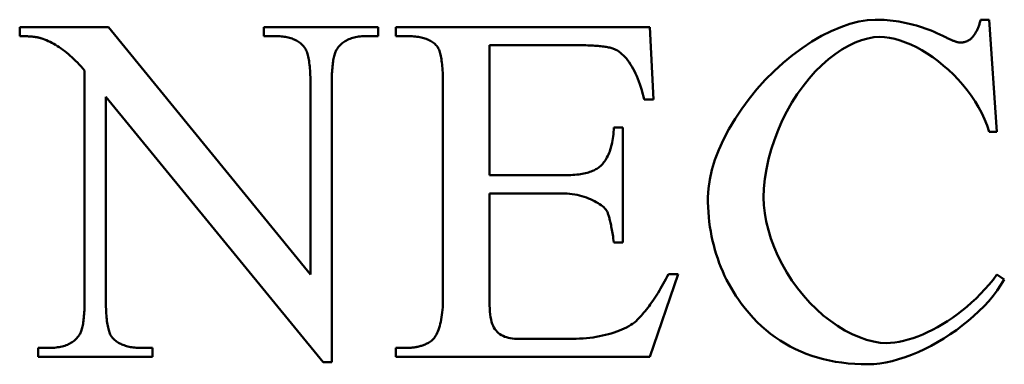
# Model space of a CAD drawing. Header units: millimetres. Extents: x 163 to 2699, y 224 to 730.
# Tile 30 of 168: x 217.56 to 222.05, y 455.94 to 457.51. Entities that reach past the tile are written whole.
import ezdxf

# ---------------------------------------------------------------- set-up
doc = ezdxf.new("R2010")
doc.units = ezdxf.units.MM
doc.layers.add('可見 (ISO)', color=7, linetype='Continuous', lineweight=50)

msp = doc.modelspace()

# ---------------------------------------------------------------- linework, layer by layer
at = {"layer": '可見 (ISO)'}
for p, q in [((221.9384, 457.5101), (221.9776, 457.5101)), ((221.9776, 457.5101), (222.0119, 457.0003)), ((217.5646, 457.4353), (217.5646, 457.4757)), ((217.5646, 457.4757), (217.9691, 457.4757)), ((217.9691, 457.4757), (218.8882, 456.3495)), ((218.6762, 457.4757), (219.197, 457.4757)), ((218.6762, 457.4353), (218.6762, 457.4757)), ((219.197, 457.4757), (219.197, 457.4353)), ((219.2766, 457.4757), (220.4335, 457.4757)), ((219.2766, 457.4353), (219.2766, 457.4757)), ((220.4335, 457.4757), (220.4494, 457.1461)), ((218.7276, 457.4353), (218.6762, 457.4353)), ((219.197, 457.4353), (219.1443, 457.4353)), ((219.3293, 457.4353), (219.2766, 457.4353)), ((220.1149, 457.3936), (219.7031, 457.3936)), ((219.7031, 457.3936), (219.7031, 456.8017)), ((217.86, 456.2355), (217.86, 457.2784)), ((218.8882, 456.3495), (218.8882, 457.2159)), ((218.985, 457.2159), (218.985, 455.9512)), ((219.4911, 456.2417), (219.4911, 457.2147)), ((217.9568, 457.1596), (217.9568, 456.2355)), ((218.9458, 455.9512), (217.9568, 457.1596)), ((220.4494, 457.1461), (220.4066, 457.1461)), ((220.2693, 457.0199), (220.3097, 457.0199)), ((220.3097, 457.0199), (220.3097, 456.4966)), ((222.0119, 457.0003), (221.9776, 457.0003)), ((219.7031, 456.8017), (220.0328, 456.8017)), ((219.7031, 456.7196), (219.7031, 456.2257)), ((220.0328, 456.7196), (219.7031, 456.7196)), ((220.3097, 456.4966), (220.2693, 456.4966)), ((220.5622, 456.352), (220.4323, 455.9757)), ((220.5181, 456.352), (220.5622, 456.352)), ((222.0119, 456.3495), (222.0463, 456.3275)), ((219.8269, 456.0578), (220.0818, 456.0578)), ((217.648, 456.0162), (217.6994, 456.0162)), ((217.648, 455.9757), (217.648, 456.0162)), ((218.1161, 456.0162), (218.1688, 456.0162)), ((218.1688, 456.0162), (218.1688, 455.9757)), ((219.2766, 456.0162), (219.3293, 456.0162)), ((219.2766, 455.9757), (219.2766, 456.0162)), ((218.1688, 455.9757), (217.648, 455.9757)), ((220.4323, 455.9757), (219.2766, 455.9757)), ((218.985, 455.9512), (218.9458, 455.9512))]:
    msp.add_line(p, q, dxfattribs=at)
at = {"layer": '可見 (ISO)', "flags": 128}
for points in [[(220.697, 456.7025), (220.6991, 456.7413), (220.7052, 456.7828), (220.7154, 456.8264), (220.7294, 456.8716), (220.7471, 456.9178), (220.7683, 456.9647), (220.7929, 457.0118), (220.8207, 457.0587), (220.8513, 457.1049), (220.8847, 457.1502), (220.9205, 457.194), (220.9585, 457.2361), (220.9983, 457.2761), (221.0397, 457.3138), (221.0824, 457.3489), (221.1259, 457.3811), (221.17, 457.4102), (221.2143, 457.4359), (221.2582, 457.458), (221.3016, 457.4765), (221.3438, 457.491), (221.3845, 457.5015), (221.4231, 457.5079), (221.4592, 457.5101)], [(221.4592, 457.5101), (221.4727, 457.5099), (221.4862, 457.5095), (221.4996, 457.5088), (221.5131, 457.5078), (221.5265, 457.5066), (221.5399, 457.5051), (221.5533, 457.5033), (221.5667, 457.5012), (221.5801, 457.4989), (221.5934, 457.4962), (221.6068, 457.4933), (221.6201, 457.4901), (221.6334, 457.4867), (221.6467, 457.4829), (221.66, 457.4789), (221.6733, 457.4747), (221.6866, 457.4701), (221.6998, 457.4652), (221.7131, 457.4601), (221.7263, 457.4547), (221.7395, 457.4491), (221.7527, 457.4431), (221.7659, 457.4369), (221.7791, 457.4304)], [(221.898, 457.4267), (221.9003, 457.4293), (221.9026, 457.432), (221.9048, 457.4347), (221.9069, 457.4375), (221.909, 457.4404), (221.9111, 457.4434), (221.9131, 457.4465), (221.915, 457.4496), (221.9169, 457.4528), (221.9187, 457.4561), (221.9205, 457.4594), (221.9222, 457.4629), (221.9238, 457.4664), (221.9254, 457.47), (221.927, 457.4736), (221.9285, 457.4774), (221.9299, 457.4812), (221.9313, 457.4851), (221.9326, 457.4891), (221.9339, 457.4931), (221.9351, 457.4972), (221.9363, 457.5014), (221.9374, 457.5057), (221.9384, 457.5101)], [(217.6615, 457.4255), (217.6587, 457.4263), (217.6559, 457.4271), (217.653, 457.4278), (217.6499, 457.4285), (217.6467, 457.4292), (217.6435, 457.4298), (217.6401, 457.4304), (217.6365, 457.4309), (217.6329, 457.4315), (217.6292, 457.432), (217.6253, 457.4324), (217.6213, 457.4328), (217.6172, 457.4332), (217.613, 457.4336), (217.6087, 457.4339), (217.6043, 457.4342), (217.5997, 457.4345), (217.595, 457.4347), (217.5903, 457.4349), (217.5854, 457.435), (217.5804, 457.4351), (217.5752, 457.4352), (217.57, 457.4353), (217.5646, 457.4353)], [(217.86, 457.2784), (217.8519, 457.2879), (217.8437, 457.2972), (217.8355, 457.3061), (217.8273, 457.3147), (217.8191, 457.323), (217.8109, 457.3311), (217.8026, 457.3388), (217.7943, 457.3462), (217.7861, 457.3534), (217.7778, 457.3603), (217.7695, 457.3668), (217.7612, 457.3731), (217.7529, 457.3791), (217.7445, 457.3848), (217.7362, 457.3902), (217.7279, 457.3953), (217.7196, 457.4001), (217.7113, 457.4046), (217.7029, 457.4088), (217.6946, 457.4127), (217.6863, 457.4164), (217.678, 457.4197), (217.6697, 457.4227), (217.6615, 457.4255)], [(218.8575, 457.3887), (218.854, 457.3925), (218.8503, 457.3962), (218.8464, 457.3996), (218.8424, 457.403), (218.8382, 457.4061), (218.8338, 457.4091), (218.8293, 457.4119), (218.8246, 457.4146), (218.8197, 457.4171), (218.8147, 457.4195), (218.8096, 457.4216), (218.8042, 457.4237), (218.7987, 457.4255), (218.7931, 457.4272), (218.7873, 457.4288), (218.7813, 457.4301), (218.7751, 457.4313), (218.7688, 457.4324), (218.7624, 457.4333), (218.7557, 457.434), (218.749, 457.4346), (218.742, 457.435), (218.7349, 457.4352), (218.7276, 457.4353)], [(219.1443, 457.4353), (219.1364, 457.4352), (219.1288, 457.4349), (219.1213, 457.4344), (219.114, 457.4337), (219.1069, 457.4328), (219.1, 457.4317), (219.0933, 457.4304), (219.0868, 457.4289), (219.0805, 457.4272), (219.0744, 457.4253), (219.0685, 457.4232), (219.0628, 457.4209), (219.0573, 457.4184), (219.052, 457.4157), (219.0468, 457.4128), (219.0419, 457.4097), (219.0372, 457.4064), (219.0326, 457.4029), (219.0283, 457.3992), (219.0241, 457.3953), (219.0202, 457.3912), (219.0164, 457.3869), (219.0129, 457.3824), (219.0095, 457.3777)], [(219.4629, 457.3912), (219.4595, 457.3948), (219.4558, 457.3982), (219.452, 457.4015), (219.448, 457.4047), (219.4438, 457.4076), (219.4394, 457.4105), (219.4349, 457.4132), (219.4301, 457.4157), (219.4252, 457.4181), (219.4201, 457.4203), (219.4148, 457.4224), (219.4093, 457.4243), (219.4037, 457.426), (219.3978, 457.4276), (219.3918, 457.4291), (219.3856, 457.4304), (219.3792, 457.4315), (219.3726, 457.4325), (219.3659, 457.4334), (219.3589, 457.4341), (219.3518, 457.4346), (219.3445, 457.435), (219.337, 457.4352), (219.3293, 457.4353)], [(221.4776, 457.4316), (221.452, 457.43), (221.4248, 457.4252), (221.3963, 457.4172), (221.3669, 457.406), (221.3368, 457.3916), (221.3064, 457.374), (221.2758, 457.3534), (221.2454, 457.3298), (221.2154, 457.3033), (221.186, 457.274), (221.1576, 457.2422), (221.1302, 457.2079), (221.1041, 457.1714), (221.0796, 457.1329), (221.0567, 457.0926), (221.0356, 457.0508), (221.0166, 457.0078), (220.9997, 456.9639), (220.9851, 456.9193), (220.9729, 456.8745), (220.9633, 456.8297), (220.9563, 456.7854), (220.9521, 456.7421), (220.9507, 456.7)], [(221.9776, 457.0003), (221.9681, 457.0287), (221.9568, 457.0569), (221.9437, 457.0846), (221.9291, 457.1118), (221.913, 457.1384), (221.8955, 457.1643), (221.8768, 457.1895), (221.857, 457.2139), (221.8361, 457.2374), (221.8143, 457.26), (221.7918, 457.2815), (221.7685, 457.3019), (221.7447, 457.3211), (221.7204, 457.339), (221.6958, 457.3556), (221.671, 457.3707), (221.646, 457.3844), (221.6211, 457.3964), (221.5962, 457.4069), (221.5716, 457.4156), (221.5473, 457.4225), (221.5235, 457.4275), (221.5002, 457.4306), (221.4776, 457.4316)], [(221.7791, 457.4304), (221.7829, 457.4284), (221.7867, 457.4265), (221.7903, 457.4247), (221.7939, 457.4229), (221.7973, 457.4213), (221.8007, 457.4197), (221.804, 457.4182), (221.8072, 457.4168), (221.8102, 457.4155), (221.8132, 457.4142), (221.8161, 457.4131), (221.8189, 457.412), (221.8216, 457.411), (221.8243, 457.4101), (221.8268, 457.4093), (221.8292, 457.4086), (221.8315, 457.408), (221.8338, 457.4074), (221.8359, 457.407), (221.838, 457.4066), (221.84, 457.4063), (221.8418, 457.4061), (221.8436, 457.4059), (221.8453, 457.4059)], [(221.8453, 457.4059), (221.8478, 457.4059), (221.8503, 457.406), (221.8528, 457.4062), (221.8553, 457.4065), (221.8577, 457.4068), (221.8601, 457.4072), (221.8624, 457.4077), (221.8647, 457.4082), (221.867, 457.4088), (221.8693, 457.4095), (221.8716, 457.4103), (221.8738, 457.4111), (221.876, 457.412), (221.8781, 457.413), (221.8802, 457.414), (221.8823, 457.4151), (221.8844, 457.4163), (221.8864, 457.4176), (221.8884, 457.4189), (221.8904, 457.4204), (221.8923, 457.4218), (221.8942, 457.4234), (221.8961, 457.425), (221.898, 457.4267)], [(218.8882, 457.2159), (218.8881, 457.2273), (218.888, 457.2383), (218.8877, 457.2489), (218.8873, 457.2592), (218.8868, 457.2691), (218.8863, 457.2787), (218.8856, 457.2879), (218.8848, 457.2967), (218.8839, 457.3052), (218.8828, 457.3133), (218.8817, 457.321), (218.8805, 457.3284), (218.8792, 457.3354), (218.8777, 457.3421), (218.8762, 457.3483), (218.8746, 457.3543), (218.8728, 457.3599), (218.8709, 457.3651), (218.869, 457.3699), (218.8669, 457.3744), (218.8647, 457.3785), (218.8624, 457.3823), (218.86, 457.3857), (218.8575, 457.3887)], [(219.0095, 457.3777), (219.0075, 457.3746), (219.0056, 457.3711), (219.0037, 457.3674), (219.002, 457.3633), (219.0003, 457.359), (218.9988, 457.3543), (218.9973, 457.3493), (218.9959, 457.3439), (218.9946, 457.3383), (218.9933, 457.3323), (218.9922, 457.3261), (218.9911, 457.3195), (218.9901, 457.3126), (218.9892, 457.3054), (218.9884, 457.2979), (218.9877, 457.29), (218.9871, 457.2819), (218.9865, 457.2734), (218.986, 457.2646), (218.9857, 457.2555), (218.9854, 457.2461), (218.9852, 457.2363), (218.985, 457.2263), (218.985, 457.2159)], [(219.4911, 457.2147), (219.4911, 457.2265), (219.4909, 457.2378), (219.4907, 457.2488), (219.4903, 457.2594), (219.4899, 457.2697), (219.4893, 457.2795), (219.4887, 457.289), (219.488, 457.298), (219.4871, 457.3067), (219.4862, 457.315), (219.4852, 457.323), (219.4841, 457.3305), (219.4828, 457.3377), (219.4815, 457.3445), (219.4801, 457.3509), (219.4786, 457.3569), (219.477, 457.3625), (219.4753, 457.3677), (219.4734, 457.3726), (219.4715, 457.3771), (219.4695, 457.3812), (219.4674, 457.3849), (219.4652, 457.3882), (219.4629, 457.3912)], [(220.2717, 457.3765), (220.268, 457.3779), (220.2639, 457.3792), (220.2596, 457.3805), (220.2551, 457.3817), (220.2504, 457.3829), (220.2454, 457.384), (220.2402, 457.385), (220.2347, 457.386), (220.229, 457.3869), (220.2231, 457.3878), (220.2169, 457.3886), (220.2105, 457.3893), (220.2038, 457.39), (220.1969, 457.3907), (220.1898, 457.3912), (220.1824, 457.3917), (220.1748, 457.3922), (220.167, 457.3926), (220.1589, 457.3929), (220.1506, 457.3932), (220.142, 457.3934), (220.1332, 457.3935), (220.1242, 457.3936), (220.1149, 457.3936)], [(220.4066, 457.1461), (220.4035, 457.1608), (220.4001, 457.1751), (220.3963, 457.1892), (220.3923, 457.2028), (220.388, 457.2161), (220.3834, 457.229), (220.3786, 457.2414), (220.3735, 457.2535), (220.3682, 457.2651), (220.3627, 457.2762), (220.357, 457.2869), (220.3511, 457.2971), (220.345, 457.3068), (220.3388, 457.316), (220.3325, 457.3247), (220.326, 457.3328), (220.3195, 457.3404), (220.3128, 457.3474), (220.3061, 457.3538), (220.2993, 457.3596), (220.2924, 457.3648), (220.2855, 457.3693), (220.2786, 457.3732), (220.2717, 457.3765)], [(220.2043, 456.8409), (220.2092, 456.8453), (220.2138, 456.8499), (220.2182, 456.8547), (220.2225, 456.8599), (220.2266, 456.8653), (220.2305, 456.871), (220.2342, 456.8769), (220.2377, 456.8831), (220.2411, 456.8897), (220.2442, 456.8964), (220.2472, 456.9035), (220.25, 456.9108), (220.2526, 456.9184), (220.255, 456.9262), (220.2573, 456.9344), (220.2594, 456.9428), (220.2612, 456.9515), (220.2629, 456.9604), (220.2645, 456.9696), (220.2658, 456.9791), (220.2669, 456.9889), (220.2679, 456.999), (220.2687, 457.0093), (220.2693, 457.0199)], [(220.0328, 456.8017), (220.0434, 456.8018), (220.0536, 456.802), (220.0636, 456.8023), (220.0733, 456.8028), (220.0827, 456.8034), (220.0918, 456.8042), (220.1005, 456.8051), (220.109, 456.8061), (220.1172, 456.8072), (220.1251, 456.8085), (220.1327, 456.81), (220.14, 456.8115), (220.147, 456.8132), (220.1537, 456.8151), (220.1601, 456.817), (220.1662, 456.8192), (220.172, 456.8214), (220.1775, 456.8238), (220.1828, 456.8263), (220.1877, 456.829), (220.1923, 456.8317), (220.1966, 456.8347), (220.2006, 456.8377), (220.2043, 456.8409)], [(220.2387, 456.6363), (220.2357, 456.6412), (220.232, 456.6462), (220.2277, 456.6511), (220.2227, 456.6561), (220.2171, 456.661), (220.211, 456.6658), (220.2042, 456.6706), (220.197, 456.6753), (220.1892, 456.6799), (220.181, 456.6843), (220.1724, 456.6886), (220.1633, 456.6927), (220.1538, 456.6965), (220.144, 456.7002), (220.1339, 456.7036), (220.1235, 456.7067), (220.1128, 456.7096), (220.1018, 456.7121), (220.0907, 456.7143), (220.0793, 456.7162), (220.0679, 456.7176), (220.0563, 456.7187), (220.0445, 456.7194), (220.0328, 456.7196)], [(220.849, 456.2184), (220.8366, 456.2357), (220.8247, 456.2532), (220.8133, 456.271), (220.8025, 456.289), (220.7922, 456.3073), (220.7825, 456.3258), (220.7732, 456.3446), (220.7645, 456.3637), (220.7564, 456.383), (220.7487, 456.4025), (220.7416, 456.4223), (220.735, 456.4423), (220.7289, 456.4626), (220.7234, 456.4832), (220.7184, 456.504), (220.7139, 456.525), (220.7099, 456.5463), (220.7065, 456.5679), (220.7036, 456.5897), (220.7012, 456.6117), (220.6994, 456.634), (220.698, 456.6566), (220.6973, 456.6794), (220.697, 456.7025)], [(220.9507, 456.7), (220.952, 456.6652), (220.9561, 456.6287), (220.9628, 456.5911), (220.9722, 456.5526), (220.9842, 456.5137), (220.9986, 456.4746), (221.0156, 456.4357), (221.0348, 456.3972), (221.0562, 456.3596), (221.0797, 456.323), (221.1052, 456.2877), (221.1323, 456.2539), (221.1611, 456.222), (221.1912, 456.192), (221.2224, 456.1643), (221.2545, 456.1389), (221.2872, 456.1161), (221.3203, 456.0959), (221.3535, 456.0786), (221.3865, 456.0643), (221.4189, 456.053), (221.4505, 456.0448), (221.4808, 456.0399), (221.5095, 456.0382)], [(220.2693, 456.4966), (220.268, 456.5055), (220.2666, 456.5142), (220.2653, 456.5226), (220.264, 456.5308), (220.2627, 456.5386), (220.2614, 456.5462), (220.2601, 456.5535), (220.2588, 456.5606), (220.2575, 456.5673), (220.2562, 456.5738), (220.2549, 456.5801), (220.2537, 456.586), (220.2524, 456.5917), (220.2511, 456.5971), (220.2499, 456.6023), (220.2486, 456.6071), (220.2473, 456.6117), (220.2461, 456.6161), (220.2448, 456.6201), (220.2436, 456.6239), (220.2424, 456.6274), (220.2411, 456.6306), (220.2399, 456.6336), (220.2387, 456.6363)], [(220.3771, 456.1449), (220.3829, 456.1507), (220.3886, 456.1568), (220.3944, 456.1631), (220.4001, 456.1697), (220.4059, 456.1765), (220.4117, 456.1835), (220.4175, 456.1908), (220.4233, 456.1984), (220.4291, 456.2062), (220.435, 456.2142), (220.4408, 456.2224), (220.4467, 456.2309), (220.4526, 456.2397), (220.4585, 456.2487), (220.4644, 456.2579), (220.4703, 456.2674), (220.4762, 456.2771), (220.4821, 456.2871), (220.4881, 456.2973), (220.4941, 456.3077), (220.5001, 456.3184), (220.506, 456.3294), (220.5121, 456.3405), (220.5181, 456.352)], [(222.0463, 456.3275), (222.0312, 456.3026), (222.0143, 456.2779), (221.9957, 456.2535), (221.9756, 456.2295), (221.9539, 456.2059), (221.9309, 456.1829), (221.9067, 456.1604), (221.8814, 456.1386), (221.8551, 456.1175), (221.828, 456.0973), (221.8001, 456.0779), (221.7716, 456.0595), (221.7426, 456.0422), (221.7133, 456.0259), (221.6836, 456.0109), (221.6539, 455.9971), (221.6242, 455.9847), (221.5946, 455.9737), (221.5652, 455.9641), (221.5362, 455.9562), (221.5076, 455.9498), (221.4797, 455.9452), (221.4525, 455.9424), (221.4262, 455.9414)], [(221.5095, 456.0382), (221.5281, 456.0389), (221.5475, 456.0408), (221.5675, 456.044), (221.5881, 456.0484), (221.6092, 456.0539), (221.6307, 456.0607), (221.6527, 456.0686), (221.6749, 456.0775), (221.6973, 456.0876), (221.7199, 456.0987), (221.7426, 456.1109), (221.7653, 456.124), (221.7879, 456.1381), (221.8104, 456.1532), (221.8327, 456.1692), (221.8547, 456.186), (221.8764, 456.2037), (221.8976, 456.2223), (221.9183, 456.2416), (221.9385, 456.2618), (221.958, 456.2827), (221.9768, 456.3043), (221.9948, 456.3266), (222.0119, 456.3495)], [(217.8355, 456.0738), (217.8375, 456.0769), (217.8394, 456.0803), (217.8412, 456.0841), (217.843, 456.0881), (217.8446, 456.0925), (217.8462, 456.0972), (217.8477, 456.1022), (217.8491, 456.1075), (217.8504, 456.1132), (217.8516, 456.1191), (217.8528, 456.1254), (217.8539, 456.132), (217.8548, 456.1389), (217.8557, 456.1461), (217.8565, 456.1536), (217.8573, 456.1615), (217.8579, 456.1696), (217.8585, 456.1781), (217.8589, 456.1869), (217.8593, 456.196), (217.8596, 456.2054), (217.8598, 456.2151), (217.8599, 456.2252), (217.86, 456.2355)], [(217.9568, 456.2355), (217.9568, 456.2242), (217.957, 456.2132), (217.9573, 456.2026), (217.9576, 456.1923), (217.9581, 456.1824), (217.9586, 456.1728), (217.9593, 456.1636), (217.9601, 456.1548), (217.9609, 456.1463), (217.9619, 456.1382), (217.963, 456.1305), (217.9642, 456.1231), (217.9654, 456.1161), (217.9668, 456.1094), (217.9683, 456.1031), (217.9699, 456.0972), (217.9716, 456.0916), (217.9733, 456.0864), (217.9752, 456.0816), (217.9772, 456.0771), (217.9793, 456.073), (217.9815, 456.0692), (217.9838, 456.0658), (217.9862, 456.0628)], [(219.4298, 456.0419), (219.4342, 456.0445), (219.4385, 456.0476), (219.4427, 456.0513), (219.4467, 456.0554), (219.4506, 456.0601), (219.4544, 456.0654), (219.458, 456.0711), (219.4615, 456.0774), (219.4648, 456.0841), (219.468, 456.0914), (219.471, 456.0991), (219.4738, 456.1073), (219.4764, 456.116), (219.4789, 456.1252), (219.4811, 456.1348), (219.4831, 456.1449), (219.4849, 456.1555), (219.4865, 456.1665), (219.4879, 456.178), (219.489, 456.1899), (219.4899, 456.2022), (219.4906, 456.2149), (219.491, 456.2281), (219.4911, 456.2417)], [(219.7031, 456.2257), (219.7033, 456.2098), (219.7039, 456.1949), (219.7048, 456.1811), (219.7062, 456.1683), (219.7079, 456.1564), (219.7102, 456.1454), (219.7128, 456.1352), (219.7159, 456.1258), (219.7195, 456.1171), (219.7235, 456.1091), (219.728, 456.1018), (219.7329, 456.0951), (219.7383, 456.0891), (219.7442, 456.0836), (219.7505, 456.0787), (219.7573, 456.0743), (219.7646, 456.0705), (219.7723, 456.0671), (219.7804, 456.0643), (219.7889, 456.062), (219.7978, 456.0602), (219.8072, 456.0589), (219.8169, 456.0581), (219.8269, 456.0578)], [(221.4262, 455.9414), (221.3954, 455.9419), (221.3652, 455.9434), (221.3356, 455.9458), (221.3066, 455.9491), (221.2782, 455.9534), (221.2504, 455.9587), (221.2231, 455.965), (221.1964, 455.9722), (221.1704, 455.9804), (221.1449, 455.9895), (221.1199, 455.9996), (221.0956, 456.0107), (221.0718, 456.0227), (221.0486, 456.0357), (221.0261, 456.0496), (221.004, 456.0645), (220.9826, 456.0804), (220.9618, 456.0972), (220.9415, 456.115), (220.9218, 456.1338), (220.9027, 456.1535), (220.8842, 456.1742), (220.8663, 456.1958), (220.849, 456.2184)], [(220.0818, 456.0578), (220.0977, 456.058), (220.1134, 456.0586), (220.1289, 456.0595), (220.1443, 456.0607), (220.1594, 456.0623), (220.1743, 456.0642), (220.1889, 456.0664), (220.2033, 456.069), (220.2174, 456.0718), (220.2311, 456.0749), (220.2445, 456.0784), (220.2575, 456.0821), (220.2701, 456.086), (220.2824, 456.0902), (220.2941, 456.0947), (220.3055, 456.0994), (220.3163, 456.1044), (220.3267, 456.1095), (220.3365, 456.1149), (220.3458, 456.1205), (220.3545, 456.1263), (220.3627, 456.1323), (220.3702, 456.1385), (220.3771, 456.1449)], [(217.6994, 456.0162), (217.7074, 456.0163), (217.7152, 456.0166), (217.7227, 456.0171), (217.7301, 456.0178), (217.7373, 456.0187), (217.7443, 456.0198), (217.751, 456.0211), (217.7576, 456.0226), (217.764, 456.0243), (217.7701, 456.0262), (217.7761, 456.0283), (217.7819, 456.0306), (217.7874, 456.0331), (217.7928, 456.0358), (217.798, 456.0387), (217.8029, 456.0418), (217.8077, 456.0451), (217.8123, 456.0486), (217.8166, 456.0523), (217.8208, 456.0562), (217.8248, 456.0603), (217.8285, 456.0646), (217.8321, 456.0691), (217.8355, 456.0738)], [(217.9862, 456.0628), (217.9899, 456.059), (217.9937, 456.0553), (217.9976, 456.0518), (218.0017, 456.0485), (218.006, 456.0454), (218.0104, 456.0424), (218.015, 456.0395), (218.0197, 456.0369), (218.0246, 456.0344), (218.0296, 456.032), (218.0348, 456.0298), (218.0401, 456.0278), (218.0456, 456.026), (218.0513, 456.0243), (218.0571, 456.0227), (218.063, 456.0214), (218.0691, 456.0201), (218.0754, 456.0191), (218.0818, 456.0182), (218.0883, 456.0175), (218.095, 456.0169), (218.1019, 456.0165), (218.1089, 456.0163), (218.1161, 456.0162)], [(219.3293, 456.0162), (219.3338, 456.0162), (219.3383, 456.0164), (219.3427, 456.0166), (219.3471, 456.0169), (219.3515, 456.0173), (219.3558, 456.0178), (219.3602, 456.0184), (219.3645, 456.019), (219.3688, 456.0198), (219.373, 456.0206), (219.3772, 456.0216), (219.3814, 456.0226), (219.3856, 456.0237), (219.3898, 456.0249), (219.3939, 456.0262), (219.398, 456.0276), (219.402, 456.0291), (219.4061, 456.0307), (219.4101, 456.0323), (219.4141, 456.0341), (219.4181, 456.0359), (219.422, 456.0378), (219.4259, 456.0398), (219.4298, 456.0419)]]:
    msp.add_lwpolyline(points, dxfattribs=at)

doc.saveas('drawing.dxf')
